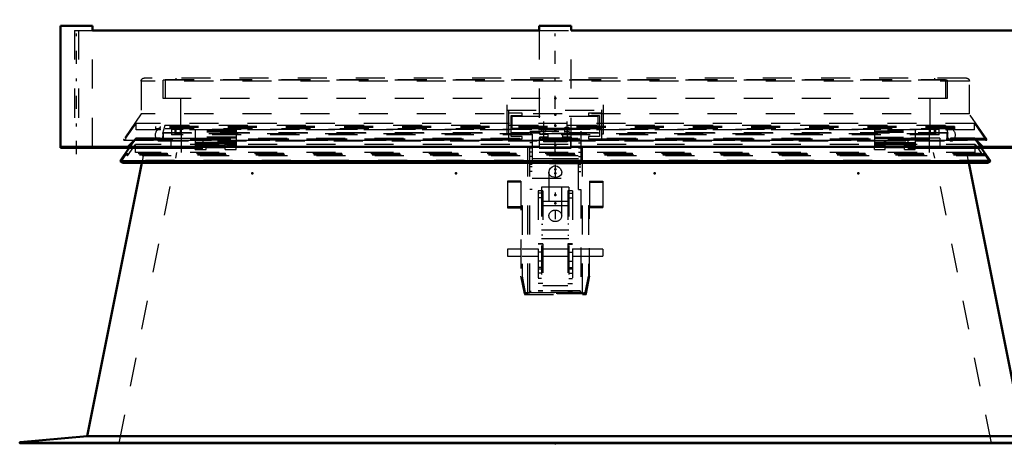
# Model space of a CAD drawing. Header units: millimetres. Extents: x 0 to 428, y 0 to 298.
# Tile 6 of 34: x 143 to 177, y 135 to 150. Entities that reach past the tile are written whole.
import ezdxf

# ---------------------------------------------------------------- set-up
doc = ezdxf.new("R2010")
doc.units = ezdxf.units.MM
doc.linetypes.add('Center', pattern=[1.5, 0.45, -0.5, 0.05, -0.5])
doc.linetypes.add('Dashed', pattern=[2, 1, -1])
for name, color, linetype, lineweight in [('am_0', 7, 'Continuous', 50), ('am_12', 3, 'Continuous', 25), ('am_3', 6, 'Dashed', 25), ('am_6', 2, 'Continuous', 35), ('am_7', 7, 'Center', 25), ('am_9', 7, 'Continuous', 50)]:
    doc.layers.add(name, color=color, linetype=linetype, lineweight=lineweight)

# ---------------------------------------------------------------- blocks, each defined once
blk = doc.blocks.new('47_FGS30010015025C110U_0_in_100150C2125Y1N4N_300Cl0__1203')
at = {"layer": 'am_3'}
for p, q in [((162.552, 146.564), (159.592, 146.564)), ((159.592, 146.164), (159.592, 146.564)), ((162.552, 146.164), (162.552, 146.564)), ((159.592, 146.164), (160.595, 146.164)), ((160.192, 146.051), (161.952, 146.051)), ((160.192, 140.501), (160.192, 146.051)), ((161.952, 145.971), (160.192, 145.971)), ((160.272, 145.948), (160.192, 145.948)), ((160.272, 145.948), (160.272, 144.044)), ((160.592, 146.165), (160.592, 146.035)), ((160.75, 146.164), (161.395, 146.164)), ((160.752, 146.035), (160.752, 146.165)), ((160.822, 145.846), (160.822, 145.956)), ((161.322, 145.956), (161.322, 145.846)), ((161.392, 146.165), (161.392, 146.035)), ((161.55, 146.164), (162.552, 146.164)), ((161.552, 146.035), (161.552, 146.165)), ((161.872, 144.044), (161.872, 145.948)), ((161.952, 145.948), (161.872, 145.948)), ((161.952, 146.051), (161.952, 140.501)), ((160.272, 145.657), (160.192, 145.657)), ((160.554, 145.846), (160.554, 145.767)), ((160.79, 145.767), (160.79, 145.846)), ((161.354, 145.846), (161.354, 145.767)), ((161.59, 145.767), (161.59, 145.846)), ((161.872, 145.657), (161.952, 145.657)), ((160.132, 140.501), (160.132, 145.504)), ((162.012, 145.504), (160.132, 145.504)), ((160.132, 145.501), (160.192, 145.501)), ((160.192, 145.504), (161.952, 145.504)), ((160.272, 145.498), (160.192, 145.498)), ((160.272, 145.472), (160.192, 145.472)), ((160.272, 145.339), (160.192, 145.339)), ((161.872, 145.498), (161.952, 145.498)), ((161.952, 145.472), (161.872, 145.472)), ((161.872, 145.339), (161.952, 145.339)), ((161.952, 145.501), (162.012, 145.501)), ((162.012, 140.501), (162.012, 145.504)), ((160.272, 145.185), (160.192, 145.185)), ((160.192, 145.015), (161.952, 145.015)), ((160.272, 145.115), (161.872, 145.115)), ((161.872, 145.109), (160.272, 145.109)), ((161.872, 144.935), (160.272, 144.935)), ((161.872, 145.185), (161.952, 145.185)), ((160.272, 144.915), (160.192, 144.915)), ((160.272, 144.827), (160.192, 144.827)), ((160.272, 144.667), (160.192, 144.667)), ((160.853, 144.634), (160.853, 143.145)), ((161.292, 143.145), (161.292, 144.633)), ((161.872, 144.915), (161.952, 144.915)), ((161.872, 144.827), (161.952, 144.827)), ((161.872, 144.667), (161.952, 144.667)), ((159.432, 144.334), (159.432, 143.422)), ((159.892, 144.334), (159.432, 144.334)), ((159.892, 144.3), (159.432, 144.3)), ((159.892, 144.334), (159.892, 141.036)), ((160.272, 144.435), (161.872, 144.435)), ((162.252, 144.334), (162.252, 143.462)), ((162.252, 144.334), (162.712, 144.334)), ((162.252, 144.3), (162.712, 144.3)), ((162.712, 144.334), (162.712, 143.427)), ((160.272, 144.044), (160.192, 144.044)), ((160.642, 144.007), (160.482, 144.007)), ((160.482, 144.007), (160.482, 140.503)), ((160.642, 143.918), (160.482, 143.918)), ((160.602, 144.125), (160.602, 140.983)), ((161.542, 144.125), (160.602, 144.125)), ((160.642, 144.007), (160.642, 142.482)), ((161.502, 144.007), (161.502, 142.482)), ((161.662, 144.007), (161.502, 144.007)), ((161.502, 143.918), (161.662, 143.918)), ((161.542, 144.125), (161.542, 140.983)), ((161.662, 144.007), (161.662, 140.503)), ((161.872, 144.044), (161.952, 144.044)), ((160.642, 143.766), (160.482, 143.766)), ((161.542, 143.641), (160.602, 143.641)), ((161.502, 143.766), (161.662, 143.766)), ((159.892, 143.456), (159.432, 143.456)), ((159.432, 143.422), (159.892, 143.422)), ((159.892, 143.496), (159.932, 143.496)), ((159.932, 143.467), (159.892, 143.467)), ((159.932, 143.496), (159.932, 141.036)), ((161.542, 143.492), (160.602, 143.492)), ((162.212, 143.496), (162.212, 141.036)), ((162.212, 143.496), (162.252, 143.496)), ((162.712, 143.467), (162.212, 143.467)), ((162.252, 143.462), (162.712, 143.462)), ((162.252, 143.456), (162.712, 143.456)), ((162.252, 141.036), (162.252, 143.456)), ((162.252, 143.427), (162.712, 143.427)), ((160.602, 142.853), (160.642, 142.853)), ((161.542, 142.649), (160.602, 142.649)), ((161.542, 142.853), (161.502, 142.853)), ((160.642, 142.482), (160.602, 142.482)), ((161.542, 142.358), (160.602, 142.358)), ((161.502, 142.482), (161.542, 142.482)), ((159.432, 141.999), (159.432, 141.759)), ((159.892, 141.999), (159.432, 141.999)), ((160.482, 141.999), (159.932, 141.999)), ((160.642, 142.179), (160.482, 142.179)), ((160.642, 142.169), (160.482, 142.169)), ((160.642, 141.894), (160.482, 141.894)), ((160.642, 141.927), (160.602, 141.927)), ((160.642, 142.179), (160.642, 140.503)), ((161.502, 141.999), (160.642, 141.999)), ((161.662, 142.179), (161.502, 142.179)), ((161.502, 142.179), (161.502, 140.503)), ((161.502, 142.169), (161.662, 142.169)), ((161.502, 141.927), (161.542, 141.927)), ((161.502, 141.894), (161.662, 141.894)), ((162.212, 141.999), (161.662, 141.999)), ((162.712, 141.999), (162.252, 141.999)), ((162.712, 141.999), (162.712, 141.759)), ((159.432, 141.759), (159.892, 141.759)), ((159.932, 141.759), (160.482, 141.759)), ((160.642, 141.589), (160.482, 141.589)), ((160.642, 141.759), (161.502, 141.759)), ((161.502, 141.589), (161.662, 141.589)), ((161.662, 141.759), (162.212, 141.759)), ((162.252, 141.759), (162.712, 141.759)), ((160.642, 141.366), (160.482, 141.366)), ((160.642, 141.313), (160.482, 141.313)), ((160.602, 141.378), (160.642, 141.378)), ((160.642, 141.347), (160.602, 141.347)), ((161.542, 141.378), (161.502, 141.378)), ((161.502, 141.366), (161.662, 141.366)), ((161.502, 141.347), (161.542, 141.347)), ((161.662, 141.313), (161.502, 141.313)), ((160.009, 140.464), (159.892, 141.064)), ((159.892, 141.036), (160.009, 140.437)), ((159.932, 141.064), (160.041, 140.504)), ((160.041, 140.477), (159.932, 141.036)), ((160.602, 141.171), (160.482, 141.171)), ((160.602, 140.983), (160.482, 140.983)), ((160.602, 141.201), (160.642, 141.201)), ((161.542, 141.201), (161.502, 141.201)), ((161.542, 141.171), (161.662, 141.171)), ((161.542, 140.983), (161.662, 140.983)), ((162.103, 140.504), (162.212, 141.064)), ((162.212, 141.036), (162.103, 140.477)), ((162.252, 141.064), (162.135, 140.464)), ((162.135, 140.437), (162.252, 141.036)), ((160.222, 140.564), (160.222, 140.503)), ((161.922, 140.564), (160.222, 140.564)), ((161.922, 140.563), (160.222, 140.563)), ((160.642, 140.813), (160.482, 140.813)), ((160.642, 140.569), (160.482, 140.569)), ((161.502, 140.732), (160.642, 140.732)), ((161.502, 140.813), (161.662, 140.813)), ((161.502, 140.569), (161.662, 140.569)), ((161.922, 140.564), (161.922, 140.503)), ((162.135, 140.464), (160.009, 140.464)), ((160.009, 140.464), (160.009, 140.437)), ((160.009, 140.437), (162.135, 140.437)), ((160.041, 140.504), (162.103, 140.504)), ((160.041, 140.504), (160.041, 140.477)), ((162.103, 140.477), (160.041, 140.477)), ((162.012, 140.504), (160.132, 140.504)), ((160.132, 140.501), (160.192, 140.501)), ((160.192, 140.504), (160.222, 140.504)), ((161.922, 140.503), (160.222, 140.503)), ((160.642, 140.509), (160.482, 140.509)), ((160.482, 140.503), (160.642, 140.503)), ((161.502, 140.509), (161.662, 140.509)), ((161.502, 140.503), (161.662, 140.503)), ((161.922, 140.504), (161.952, 140.504)), ((161.952, 140.501), (162.012, 140.501)), ((162.103, 140.504), (162.103, 140.477)), ((162.135, 140.464), (162.135, 140.437))]:
    blk.add_line(p, q, dxfattribs=at)
for points in [[(160.752, 146.165), (160.752, 146.165), (160.746, 146.17), (160.733, 146.177), (160.712, 146.184), (160.686, 146.188), (160.66, 146.189), (160.637, 146.185), (160.616, 146.179), (160.6, 146.171), (160.593, 146.166), (160.592, 146.165)], [(160.594, 146.164), (160.603, 146.165), (160.619, 146.168), (160.642, 146.172), (160.667, 146.174), (160.672, 146.174)], [(160.672, 146.174), (160.697, 146.172), (160.72, 146.169), (160.738, 146.166), (160.749, 146.164), (160.75, 146.164)], [(161.552, 146.165), (161.552, 146.165), (161.546, 146.17), (161.533, 146.177), (161.512, 146.184), (161.486, 146.188), (161.46, 146.189), (161.437, 146.185), (161.416, 146.179), (161.4, 146.171), (161.393, 146.166), (161.392, 146.165)], [(161.394, 146.164), (161.403, 146.165), (161.419, 146.168), (161.442, 146.172), (161.467, 146.174), (161.472, 146.174)], [(161.472, 146.174), (161.497, 146.172), (161.52, 146.169), (161.538, 146.166), (161.549, 146.164), (161.55, 146.164)], [(160.853, 144.633), (160.856, 144.667), (160.874, 144.725), (160.91, 144.782), (160.967, 144.833), (161.028, 144.86), (161.072, 144.866)], [(161.292, 144.633), (161.291, 144.628), (161.281, 144.574), (161.254, 144.531), (161.208, 144.496), (161.139, 144.473), (161.081, 144.467), (161.022, 144.47), (160.97, 144.482), (160.917, 144.507), (160.872, 144.555), (160.854, 144.607), (160.853, 144.633)], [(161.072, 144.866), (161.136, 144.854), (161.191, 144.823), (161.243, 144.771), (161.281, 144.697), (161.292, 144.633)], [(160.853, 143.145), (160.853, 143.163), (160.856, 143.18), (160.86, 143.197), (160.866, 143.213), (160.873, 143.229), (160.882, 143.244), (160.892, 143.259), (160.904, 143.273), (160.917, 143.285), (160.931, 143.297), (160.946, 143.308), (160.962, 143.317), (160.979, 143.325), (160.997, 143.331), (161.015, 143.337), (161.034, 143.34), (161.053, 143.343), (161.072, 143.343), (161.091, 143.343), (161.11, 143.34), (161.129, 143.337), (161.147, 143.331), (161.165, 143.325), (161.182, 143.317), (161.198, 143.308), (161.213, 143.297), (161.227, 143.285), (161.24, 143.273), (161.252, 143.259), (161.262, 143.244), (161.271, 143.229), (161.278, 143.213), (161.284, 143.197), (161.288, 143.18), (161.291, 143.163), (161.292, 143.145)], [(161.072, 142.947), (161.053, 142.948), (161.034, 142.951), (161.015, 142.954), (160.997, 142.959), (160.979, 142.966), (160.962, 142.974), (160.946, 142.983), (160.931, 142.994), (160.917, 143.005), (160.904, 143.018), (160.892, 143.032), (160.882, 143.046), (160.873, 143.062), (160.866, 143.078), (160.86, 143.094), (160.856, 143.111), (160.853, 143.128), (160.853, 143.145)], [(161.292, 143.145), (161.291, 143.128), (161.288, 143.111), (161.284, 143.094), (161.278, 143.078), (161.271, 143.062), (161.262, 143.046), (161.252, 143.032), (161.24, 143.018), (161.227, 143.005), (161.213, 142.994), (161.198, 142.983), (161.182, 142.974), (161.165, 142.966), (161.147, 142.959), (161.129, 142.954), (161.11, 142.951), (161.091, 142.948), (161.072, 142.947)]]:
    blk.add_lwpolyline(points, dxfattribs=at)
for centre, major_axis in [((160.672, 145.956), (-0.15, 0)), ((160.672, 146.035), (-0.08, 0)), ((161.472, 145.956), (-0.15, 0)), ((161.472, 146.035), (-0.08, 0)), ((160.672, 145.846), (-0.15, 0)), ((160.672, 145.846), (-0.118, 0)), ((160.672, 145.767), (-0.118, 0)), ((161.472, 145.846), (-0.15, 0)), ((161.472, 145.846), (-0.118, 0)), ((161.472, 145.767), (-0.118, 0))]:
    blk.add_ellipse(centre, major_axis=major_axis, ratio=0.095933, dxfattribs=at)
at = {"layer": 'am_7'}
for p, q in [((160.672, 146.384), (160.672, 145.763)), ((161.472, 146.384), (161.472, 145.763)), ((161.072, 144.894), (161.072, 143.025))]:
    blk.add_line(p, q, dxfattribs=at)
at = {"layer": 'am_6'}
for tag, p, flags in [('NB', (167.712, 146.564), 8), ('NN', (167.712, 146.064), 8), ('NT', (167.712, 145.564), 8), ('NBSYN', (167.712, 145.064), 8), ('LINA', (167.712, 144.564), 8), ('CATALOG', (167.712, 144.064), 8), ('IDNR', (167.712, 143.564), 8), ('PN', (167.712, 143.064), 8), ('LODLEVEL', (167.712, 142.564), 8), ('L', (167.712, 142.064), 8), ('W', (167.712, 141.564), 8), ('DP', (167.712, 141.064), 8), ('OP', (167.712, 140.564), 8), ('OC', (167.712, 140.064), 8), ('BA', (167.712, 139.564), 8), ('ExcludeFromBOM', (167.712, 138.564), 8), ('PSOL_0', (167.712, 138.064), 9), ('PSOL_1', (167.712, 137.564), 9), ('PSOL_2', (167.712, 137.064), 9), ('PSOL_3', (167.712, 136.564), 9)]:
    blk.add_attdef(tag, p, '', height=0.5, dxfattribs=dict(at, flags=flags))
blk = doc.blocks.new('49_FGS300100150134U_0_in_100150C2125Y1N4N_300Cl0__1203')
at = {"layer": 'am_0'}
for p, q in [((176.985, 149.68), (178.085, 149.68)), ((176.985, 149.68), (176.985, 149.52)), ((178.085, 145.48), (178.085, 149.68)), ((173.198, 145.48), (173.198, 145.52)), ((173.198, 145.48), (178.085, 145.48)), ((176.343, 145.52), (177.306, 145.52))]:
    blk.add_line(p, q, dxfattribs=at)
at = {"layer": 'am_12'}
blk.add_line((177.306, 145.48), (177.306, 145.52), dxfattribs=at)
at = {"layer": 'am_3'}
for p, q in [((176.985, 149.52), (176.985, 145.52)), ((173.198, 145.82), (173.198, 145.52)), ((174.298, 145.82), (173.198, 145.82)), ((174.298, 145.82), (174.298, 145.48)), ((175.499, 145.82), (174.666, 145.82)), ((174.666, 145.82), (174.666, 145.78)), ((175.482, 145.78), (175.782, 145.48)), ((175.799, 145.52), (175.499, 145.82)), ((175.788, 145.48), (175.788, 145.52)), ((176.158, 145.48), (176.158, 145.52)), ((178.035, 145.52), (177.603, 145.52)), ((178.035, 145.48), (178.035, 145.52))]:
    blk.add_line(p, q, dxfattribs=at)
at = {"layer": 'am_7'}
blk.add_line((177.535, 145.27), (177.535, 149.89), dxfattribs=at)
at = {"layer": 'am_6'}
for tag, p, flags in [('NB', (183.085, 149.89), 8), ('NN', (183.085, 149.39), 8), ('NT', (183.085, 148.89), 8), ('NBSYN', (183.085, 148.39), 8), ('LINA', (183.085, 147.89), 8), ('CATALOG', (183.085, 147.39), 8), ('IDNR', (183.085, 146.89), 8), ('PN', (183.085, 146.39), 8), ('LODLEVEL', (183.085, 145.89), 8), ('L', (183.085, 145.39), 8), ('W', (183.085, 144.89), 8), ('PPATH', (183.085, 144.39), 8), ('ExcludeFromBOM', (183.085, 143.39), 8), ('PSOL_0', (183.085, 142.89), 9), ('PSOL_1', (183.085, 142.39), 9), ('PSOL_2', (183.085, 141.89), 9)]:
    blk.add_attdef(tag, p, '', height=0.5, dxfattribs=dict(at, flags=flags))
blk = doc.blocks.new('50_FGS300100150133U_0_in_100150C2125Y1N4N_300Cl0__1203')
at = {"layer": 'am_0'}
for p, q in [((160.522, 149.68), (161.622, 149.68)), ((160.522, 149.68), (160.522, 149.52)), ((161.622, 149.52), (161.622, 149.68)), ((160.522, 145.52), (160.522, 145.48)), ((160.522, 145.48), (161.622, 145.48)), ((161.622, 145.48), (161.622, 145.52))]:
    blk.add_line(p, q, dxfattribs=at)
at = {"layer": 'am_3'}
for p, q in [((160.522, 149.52), (160.522, 145.52)), ((161.622, 145.52), (161.622, 149.52)), ((161.612, 145.82), (160.532, 145.82)), ((160.532, 145.48), (160.532, 145.82)), ((161.612, 145.48), (161.612, 145.82))]:
    blk.add_line(p, q, dxfattribs=at)
at = {"layer": 'am_7'}
blk.add_line((161.072, 145.27), (161.072, 149.89), dxfattribs=at)
at = {"layer": 'am_6'}
for tag, p, flags in [('NB', (166.622, 149.89), 8), ('NN', (166.622, 149.39), 8), ('NT', (166.622, 148.89), 8), ('NBSYN', (166.622, 148.39), 8), ('LINA', (166.622, 147.89), 8), ('CATALOG', (166.622, 147.39), 8), ('IDNR', (166.622, 146.89), 8), ('PN', (166.622, 146.39), 8), ('LODLEVEL', (166.622, 145.89), 8), ('L', (166.622, 145.39), 8), ('W', (166.622, 144.89), 8), ('PPATH', (166.622, 144.39), 8), ('ExcludeFromBOM', (166.622, 143.39), 8), ('PSOL_0', (166.622, 142.89), 9), ('PSOL_1', (166.622, 142.39), 9), ('PSOL_2', (166.622, 141.89), 9)]:
    blk.add_attdef(tag, p, '', height=0.5, dxfattribs=dict(at, flags=flags))
blk = doc.blocks.new('51_FGS300100150132U_0_in_100150C2125Y1N4N_300Cl0__1203')
at = {"layer": 'am_0'}
for p, q in [((144.059, 149.68), (145.159, 149.68)), ((144.059, 149.68), (144.059, 145.48)), ((145.159, 149.52), (145.159, 149.68)), ((144.059, 145.52), (145.781, 145.52)), ((144.059, 145.48), (148.946, 145.48)), ((148.946, 145.48), (148.946, 145.52))]:
    blk.add_line(p, q, dxfattribs=at)
at = {"layer": 'am_12'}
blk.add_line((144.842, 145.48), (144.842, 145.52), dxfattribs=at)
at = {"layer": 'am_3'}
for p, q in [((145.159, 145.52), (145.159, 149.52)), ((146.645, 145.82), (146.345, 145.52)), ((146.396, 145.514), (146.662, 145.78)), ((147.478, 145.82), (146.645, 145.82)), ((147.478, 145.78), (147.478, 145.82)), ((147.846, 145.82), (148.946, 145.82)), ((147.846, 145.82), (147.846, 145.48)), ((148.946, 145.82), (148.946, 145.52)), ((144.059, 145.48), (144.059, 145.52)), ((144.139, 145.52), (144.139, 145.48)), ((146.026, 145.48), (146.026, 145.52)), ((146.396, 145.48), (146.396, 145.52))]:
    blk.add_line(p, q, dxfattribs=at)
at = {"layer": 'am_7'}
blk.add_line((144.609, 145.27), (144.609, 149.89), dxfattribs=at)
at = {"layer": 'am_6'}
for tag, p, flags in [('NB', (153.946, 149.89), 8), ('NN', (153.946, 149.39), 8), ('NT', (153.946, 148.89), 8), ('NBSYN', (153.946, 148.39), 8), ('LINA', (153.946, 147.89), 8), ('CATALOG', (153.946, 147.39), 8), ('IDNR', (153.946, 146.89), 8), ('PN', (153.946, 146.39), 8), ('LODLEVEL', (153.946, 145.89), 8), ('L', (153.946, 145.39), 8), ('W', (153.946, 144.89), 8), ('PPATH', (153.946, 144.39), 8), ('ExcludeFromBOM', (153.946, 143.39), 8), ('PSOL_0', (153.946, 142.89), 9), ('PSOL_1', (153.946, 142.39), 9), ('PSOL_2', (153.946, 141.89), 9)]:
    blk.add_attdef(tag, p, '', height=0.5, dxfattribs=dict(at, flags=flags))
blk = doc.blocks.new('52_FGS300100150131U_0_in_100150C2125Y1N4N_300Cl0__1203')
at = {"layer": 'am_0'}
for p, q in [((144.055, 149.68), (144.055, 145.48)), ((144.055, 149.68), (144.059, 149.68)), ((144.055, 145.48), (144.059, 145.48))]:
    blk.add_line(p, q, dxfattribs=at)
at = {"layer": 'am_3'}
for p, q in [((145.155, 145.52), (145.155, 149.68)), ((144.542, 145.52), (144.542, 145.48)), ((146.362, 145.48), (146.396, 145.514))]:
    blk.add_line(p, q, dxfattribs=at)
at = {"layer": 'am_7'}
blk.add_line((144.605, 145.27), (144.605, 149.89), dxfattribs=at)
at = {"layer": 'am_6'}
for tag, p, flags in [('NB', (151.396, 149.89), 8), ('NN', (151.396, 149.39), 8), ('NT', (151.396, 148.89), 8), ('NBSYN', (151.396, 148.39), 8), ('LINA', (151.396, 147.89), 8), ('CATALOG', (151.396, 147.39), 8), ('IDNR', (151.396, 146.89), 8), ('PN', (151.396, 146.39), 8), ('LODLEVEL', (151.396, 145.89), 8), ('L', (151.396, 145.39), 8), ('W', (151.396, 144.89), 8), ('PPATH', (151.396, 144.39), 8), ('ExcludeFromBOM', (151.396, 143.39), 8), ('PSOL_0', (151.396, 142.89), 9), ('PSOL_1', (151.396, 142.39), 9), ('PSOL_2', (151.396, 141.89), 9)]:
    blk.add_attdef(tag, p, '', height=0.5, dxfattribs=dict(at, flags=flags))
blk = doc.blocks.new('53_Flat_Glass_Skylight_300100150_13_0_in_100150C2125Y1N4N_300Cl0__1203')
at = {"layer": 'am_0'}
for p, q in [((145.155, 149.52), (160.526, 149.52)), ((161.618, 149.52), (176.988, 149.52)), ((145.781, 145.52), (160.526, 145.52)), ((161.618, 145.52), (176.343, 145.52))]:
    blk.add_line(p, q, dxfattribs=at)
at = {"layer": 'am_3'}
for p, q in [((144.542, 149.52), (145.155, 149.52)), ((144.542, 149.52), (144.542, 145.52)), ((144.669, 149.52), (144.669, 145.52)), ((160.526, 149.52), (161.618, 149.52)), ((176.988, 149.52), (177.603, 149.52)), ((177.475, 149.52), (177.475, 145.52)), ((177.603, 149.52), (177.603, 145.52)), ((160.526, 145.52), (161.618, 145.52)), ((177.306, 145.52), (177.603, 145.52))]:
    blk.add_line(p, q, dxfattribs=at)
at = {"layer": 'am_6'}
for tag, p, flags in [('NB', (182.603, 149.52), 8), ('NN', (182.603, 149.02), 8), ('NT', (182.603, 148.52), 8), ('NBSYN', (182.603, 148.02), 8), ('LINA', (182.603, 147.52), 8), ('CATALOG', (182.603, 147.02), 8), ('IDNR', (182.603, 146.52), 8), ('PN', (182.603, 146.02), 8), ('LODLEVEL', (182.603, 145.52), 8), ('L', (182.603, 145.02), 8), ('W', (182.603, 144.52), 8), ('PPATH', (182.603, 144.02), 8), ('ExcludeFromBOM', (182.603, 143.02), 8), ('PSOL_0', (182.603, 142.52), 9), ('PSOL_1', (182.603, 142.02), 9), ('PSOL_2', (182.603, 141.52), 9)]:
    blk.add_attdef(tag, p, '', height=0.5, dxfattribs=dict(at, flags=flags))
blk = doc.blocks.new('54_FGS3001001502511U_0_in_100150C2125Y1N4N_300Cl0__1203')
at = {"layer": 'am_3'}
for p, q in [((159.412, 145.96), (159.412, 147.18)), ((159.472, 145.79), (159.472, 147.18)), ((162.672, 145.79), (162.672, 147.18)), ((162.732, 145.96), (162.732, 147.18)), ((159.412, 146.78), (162.732, 146.78)), ((159.932, 146.67), (159.472, 146.67)), ((159.932, 146.59), (159.932, 146.67)), ((162.212, 146.67), (162.212, 146.59)), ((162.672, 146.67), (162.212, 146.67)), ((159.552, 146.59), (159.932, 146.59)), ((159.552, 145.87), (159.552, 146.59)), ((162.212, 146.59), (162.592, 146.59)), ((162.592, 146.59), (162.592, 145.87)), ((159.472, 145.96), (159.412, 145.96)), ((162.672, 145.96), (162.732, 145.96)), ((159.472, 145.79), (159.932, 145.79)), ((159.932, 145.87), (159.552, 145.87)), ((159.932, 145.79), (159.932, 145.87)), ((162.212, 145.87), (162.212, 145.79)), ((162.592, 145.87), (162.212, 145.87)), ((162.212, 145.79), (162.672, 145.79))]:
    blk.add_line(p, q, dxfattribs=at)
at = {"layer": 'am_6'}
for tag, p, flags in [('NB', (167.732, 147.18), 8), ('NN', (167.732, 146.68), 8), ('NT', (167.732, 146.18), 8), ('NBSYN', (167.732, 145.68), 8), ('LINA', (167.732, 145.18), 8), ('CATALOG', (167.732, 144.68), 8), ('IDNR', (167.732, 144.18), 8), ('PN', (167.732, 143.68), 8), ('LODLEVEL', (167.732, 143.18), 8), ('L', (167.732, 142.68), 8), ('W', (167.732, 142.18), 8), ('DP', (167.732, 141.68), 8), ('OP', (167.732, 141.18), 8), ('PPATH', (167.732, 140.68), 8), ('ExcludeFromBOM', (167.732, 139.68), 8), ('PSOL_0', (167.732, 139.18), 9), ('PSOL_1', (167.732, 138.68), 9), ('PSOL_2', (167.732, 138.18), 9)]:
    blk.add_attdef(tag, p, '', height=0.5, dxfattribs=dict(at, flags=flags))
blk = doc.blocks.new('55_Flat_Glass_Skylight_300100150_6_0_in_100150C2125Y1N4N_300Cl0__1203')
at = {"layer": 'am_3'}
for p, q in [((147.487, 146.22), (147.487, 146.18)), ((147.487, 146.14), (147.487, 146.1)), ((147.577, 145.988), (147.639, 146.22)), ((174.567, 145.988), (147.577, 145.988)), ((174.505, 146.22), (174.567, 145.988)), ((174.657, 146.18), (174.657, 146.22)), ((174.657, 146.1), (174.657, 146.14)), ((147.402, 145.738), (147.4, 145.739)), ((174.742, 145.738), (147.402, 145.738)), ((147.453, 145.718), (174.691, 145.718)), ((174.742, 145.738), (174.744, 145.739))]:
    blk.add_line(p, q, dxfattribs=at)
for points in [[(147.4, 145.739), (147.385, 145.755), (147.371, 145.772), (147.358, 145.79), (147.348, 145.809), (147.338, 145.828), (147.331, 145.849), (147.326, 145.87), (147.322, 145.892), (147.32, 145.913), (147.32, 145.935), (147.322, 145.957), (147.326, 145.978), (147.332, 145.999), (147.34, 146.02), (147.349, 146.04), (147.36, 146.058), (147.373, 146.076), (147.387, 146.093), (147.394, 146.1)], [(147.504, 145.738), (147.52, 145.753), (147.534, 145.77), (147.546, 145.787), (147.557, 145.806), (147.567, 145.826), (147.574, 145.846), (147.58, 145.867), (147.584, 145.889), (147.586, 145.911), (147.586, 145.932), (147.584, 145.954), (147.58, 145.976), (147.577, 145.988)], [(174.567, 145.988), (174.562, 145.967), (174.559, 145.945), (174.558, 145.923), (174.559, 145.902), (174.562, 145.88), (174.566, 145.859), (174.573, 145.838), (174.581, 145.818), (174.591, 145.798), (174.603, 145.78), (174.616, 145.763), (174.631, 145.746), (174.64, 145.738)], [(174.75, 146.1), (174.765, 146.084), (174.778, 146.067), (174.79, 146.048), (174.8, 146.029), (174.809, 146.009), (174.815, 145.988), (174.82, 145.967), (174.823, 145.945), (174.824, 145.923), (174.823, 145.902), (174.82, 145.88), (174.816, 145.859), (174.809, 145.838), (174.801, 145.818), (174.791, 145.798), (174.779, 145.78), (174.766, 145.763), (174.751, 145.746), (174.744, 145.739)], [(147.402, 145.738), (147.407, 145.733), (147.413, 145.73), (147.419, 145.726), (147.425, 145.724), (147.431, 145.721), (147.438, 145.72), (147.444, 145.719), (147.451, 145.718), (147.453, 145.718)], [(147.453, 145.718), (147.46, 145.719), (147.466, 145.719), (147.473, 145.721), (147.479, 145.723), (147.486, 145.725), (147.492, 145.729), (147.497, 145.732), (147.503, 145.736), (147.504, 145.738)], [(174.64, 145.738), (174.645, 145.733), (174.651, 145.73), (174.657, 145.726), (174.663, 145.724), (174.669, 145.721), (174.676, 145.72), (174.682, 145.719), (174.689, 145.718), (174.691, 145.718)], [(174.691, 145.718), (174.698, 145.719), (174.704, 145.719), (174.711, 145.721), (174.717, 145.723), (174.724, 145.725), (174.73, 145.729), (174.735, 145.732), (174.741, 145.736), (174.742, 145.738)]]:
    blk.add_lwpolyline(points, dxfattribs=at)
at = {"layer": 'am_6'}
for tag, p, flags in [('NB', (179.824, 146.22), 8), ('NN', (179.824, 145.72), 8), ('NT', (179.824, 145.22), 8), ('NBSYN', (179.824, 144.72), 8), ('LINA', (179.824, 144.22), 8), ('CATALOG', (179.824, 143.72), 8), ('IDNR', (179.824, 143.22), 8), ('PN', (179.824, 142.72), 8), ('LODLEVEL', (179.824, 142.22), 8), ('L', (179.824, 141.72), 8), ('W', (179.824, 141.22), 8), ('PPATH', (179.824, 140.72), 8), ('ExcludeFromBOM', (179.824, 139.72), 8), ('PSOL_0', (179.824, 139.22), 9), ('PSOL_1', (179.824, 138.72), 9), ('PSOL_2', (179.824, 138.22), 9)]:
    blk.add_attdef(tag, p, '', height=0.5, dxfattribs=dict(at, flags=flags))
blk = doc.blocks.new('56_Flat_Glass_Skylight_300100150_12_0_in_100150C2125Y1N4N_300Cl0__1203')
at = {"layer": 'am_3'}
for p, q in [((174.27, 146.112), (147.874, 146.112)), ((147.874, 146.112), (147.874, 145.931)), ((148.038, 145.931), (148.038, 146.112)), ((174.106, 146.112), (174.106, 145.931)), ((174.27, 145.931), (174.27, 146.112)), ((174.27, 145.931), (147.874, 145.931))]:
    blk.add_line(p, q, dxfattribs=at)
at = {"layer": 'am_6'}
for tag, p, flags in [('NB', (179.27, 146.112), 8), ('NN', (179.27, 145.612), 8), ('NT', (179.27, 145.112), 8), ('NBSYN', (179.27, 144.612), 8), ('LINA', (179.27, 144.112), 8), ('CATALOG', (179.27, 143.612), 8), ('IDNR', (179.27, 143.112), 8), ('PN', (179.27, 142.612), 8), ('LODLEVEL', (179.27, 142.112), 8), ('L', (179.27, 141.612), 8), ('W', (179.27, 141.112), 8), ('PPATH', (179.27, 140.612), 8), ('ExcludeFromBOM', (179.27, 139.612), 8), ('PSOL_0', (179.27, 139.112), 9), ('PSOL_1', (179.27, 138.612), 9), ('PSOL_2', (179.27, 138.112), 9)]:
    blk.add_attdef(tag, p, '', height=0.5, dxfattribs=dict(at, flags=flags))
blk = doc.blocks.new('57_Flat_Glass_Skylight_300100150_5_0_in_100150C2125Y1N4N_300Cl0__1203')
at = {"layer": 'am_3'}
for p, q in [((147.982, 146.25), (147.982, 145.969)), ((174.162, 145.969), (147.982, 145.969)), ((148.182, 145.969), (148.182, 146.25)), ((173.962, 146.25), (173.962, 145.969)), ((174.162, 145.969), (174.162, 146.25))]:
    blk.add_line(p, q, dxfattribs=at)
at = {"layer": 'am_6'}
for tag, p, flags in [('NB', (179.162, 146.25), 8), ('NN', (179.162, 145.75), 8), ('NT', (179.162, 145.25), 8), ('NBSYN', (179.162, 144.75), 8), ('LINA', (179.162, 144.25), 8), ('CATALOG', (179.162, 143.75), 8), ('IDNR', (179.162, 143.25), 8), ('PN', (179.162, 142.75), 8), ('LODLEVEL', (179.162, 142.25), 8), ('L', (179.162, 141.75), 8), ('W', (179.162, 141.25), 8), ('PPATH', (179.162, 140.75), 8), ('ExcludeFromBOM', (179.162, 139.75), 8), ('PSOL_0', (179.162, 139.25), 9), ('PSOL_1', (179.162, 138.75), 9), ('PSOL_2', (179.162, 138.25), 9)]:
    blk.add_attdef(tag, p, '', height=0.5, dxfattribs=dict(at, flags=flags))
blk = doc.blocks.new('58_FGS3001001502C4U_0_in_100150C2125Y1N4N_300Cl0__1203')
at = {"layer": 'am_3'}
for p, q in [((147.652, 147.835), (174.492, 147.835)), ((147.652, 147.835), (147.652, 147.18)), ((174.492, 147.835), (174.492, 147.18))]:
    blk.add_line(p, q, dxfattribs=at)
at = {"layer": 'am_6'}
for tag, p, flags in [('NB', (179.492, 147.835), 8), ('NN', (179.492, 147.335), 8), ('NT', (179.492, 146.835), 8), ('NBSYN', (179.492, 146.335), 8), ('LINA', (179.492, 145.835), 8), ('CATALOG', (179.492, 145.335), 8), ('IDNR', (179.492, 144.835), 8), ('PN', (179.492, 144.335), 8), ('LODLEVEL', (179.492, 143.835), 8), ('L', (179.492, 143.335), 8), ('W', (179.492, 142.835), 8), ('TG', (179.492, 142.335), 8), ('TG1', (179.492, 141.835), 8), ('OC', (179.492, 141.335), 8), ('PPATH', (179.492, 140.835), 8), ('ExcludeFromBOM', (179.492, 139.835), 8), ('PSOL_0', (179.492, 139.335), 9), ('PSOL_1', (179.492, 138.835), 9), ('PSOL_2', (179.492, 138.335), 9), ('PSOL_3', (179.492, 137.835), 9)]:
    blk.add_attdef(tag, p, '', height=0.5, dxfattribs=dict(at, flags=flags))
blk = doc.blocks.new('59_FGS30010015025C33U_0_in_100150C2125Y1N4N_300Cl0__1203')
at = {"layer": 'am_3'}
for p, q in [((146.832, 147.78), (146.832, 146.65)), ((175.312, 147.78), (146.832, 147.78)), ((175.212, 147.88), (146.932, 147.88)), ((147.592, 147.18), (147.592, 147.813)), ((174.552, 147.813), (147.592, 147.813)), ((148.032, 147.813), (148.032, 147.88)), ((174.112, 147.88), (174.112, 147.813)), ((174.552, 147.813), (174.552, 147.18)), ((175.312, 146.65), (175.312, 147.78)), ((174.552, 147.18), (147.592, 147.18)), ((148.192, 146.25), (148.192, 147.18)), ((173.952, 147.18), (173.952, 146.25)), ((146.832, 146.65), (146.231, 145.78)), ((175.312, 146.65), (146.832, 146.65)), ((175.913, 145.78), (175.312, 146.65)), ((146.295, 145.802), (146.652, 146.319)), ((146.652, 146.29), (146.632, 146.29)), ((175.492, 146.319), (146.652, 146.319)), ((146.652, 146.1), (146.652, 146.319)), ((175.492, 146.1), (175.492, 146.319)), ((175.492, 146.319), (175.849, 145.802)), ((175.492, 146.29), (175.512, 146.29)), ((175.492, 146.1), (146.652, 146.1)), ((174.807, 146.22), (147.337, 146.22)), ((147.337, 146.14), (147.337, 146.22)), ((174.807, 146.18), (147.337, 146.18)), ((147.447, 146.14), (147.337, 146.14)), ((147.447, 146.18), (147.447, 146.14)), ((147.487, 146.1), (147.487, 146.18)), ((174.657, 146.14), (147.487, 146.14)), ((174.496, 146.25), (147.648, 146.25)), ((147.648, 146.22), (147.648, 146.25)), ((148.692, 146.1), (148.692, 145.849)), ((150.092, 146.063), (148.692, 146.063)), ((150.092, 146.06), (148.692, 146.06)), ((150.092, 146.026), (148.692, 146.026)), ((150.092, 146.1), (150.092, 145.849)), ((160.662, 146.134), (160.662, 145.694)), ((161.482, 146.134), (160.662, 146.134)), ((161.482, 145.963), (160.662, 145.963)), ((161.482, 146.134), (161.482, 145.694)), ((172.052, 146.1), (172.052, 145.849)), ((172.052, 146.063), (173.452, 146.063)), ((172.052, 146.06), (173.452, 146.06)), ((172.052, 146.026), (173.452, 146.026)), ((173.452, 146.1), (173.452, 145.849)), ((174.496, 146.25), (174.496, 146.22)), ((174.657, 146.18), (174.657, 146.1)), ((174.697, 146.14), (174.697, 146.18)), ((174.807, 146.14), (174.697, 146.14)), ((174.807, 146.22), (174.807, 146.14)), ((175.913, 145.78), (146.231, 145.78)), ((146.252, 145.741), (175.892, 145.741)), ((146.267, 145.746), (146.318, 145.785)), ((175.877, 145.746), (146.267, 145.746)), ((146.318, 145.785), (146.295, 145.802)), ((175.849, 145.802), (146.295, 145.802)), ((175.826, 145.785), (146.318, 145.785)), ((150.092, 145.646), (148.692, 145.646)), ((149.012, 145.624), (148.692, 145.624)), ((149.012, 145.608), (148.692, 145.608)), ((149.012, 145.674), (149.772, 145.674)), ((149.012, 145.674), (149.012, 145.51)), ((149.772, 145.648), (149.012, 145.648)), ((149.012, 145.642), (149.772, 145.642)), ((149.772, 145.674), (149.772, 145.51)), ((150.092, 145.624), (149.772, 145.624)), ((150.092, 145.608), (149.772, 145.608)), ((161.482, 145.79), (160.662, 145.79)), ((161.482, 145.734), (160.662, 145.734)), ((161.482, 145.694), (160.662, 145.694)), ((172.052, 145.646), (173.452, 145.646)), ((172.052, 145.624), (172.372, 145.624)), ((172.052, 145.608), (172.372, 145.608)), ((173.132, 145.674), (172.372, 145.674)), ((172.372, 145.51), (172.372, 145.674)), ((172.372, 145.648), (173.132, 145.648)), ((173.132, 145.642), (172.372, 145.642)), ((173.132, 145.51), (173.132, 145.674)), ((173.132, 145.624), (173.452, 145.624)), ((173.132, 145.608), (173.452, 145.608)), ((175.849, 145.802), (175.826, 145.785)), ((175.826, 145.785), (175.877, 145.746)), ((148.692, 145.603), (148.692, 145.511)), ((149.012, 145.599), (148.692, 145.599)), ((148.692, 145.55), (149.012, 145.55)), ((148.692, 145.51), (149.012, 145.51)), ((149.772, 145.607), (149.012, 145.607)), ((150.092, 145.599), (149.772, 145.599)), ((149.772, 145.55), (150.092, 145.55)), ((149.772, 145.51), (150.092, 145.51)), ((150.092, 145.603), (150.092, 145.511)), ((172.052, 145.603), (172.052, 145.511)), ((172.052, 145.599), (172.372, 145.599)), ((172.052, 145.55), (172.372, 145.55)), ((172.052, 145.51), (172.372, 145.51)), ((172.372, 145.607), (173.132, 145.607)), ((173.132, 145.599), (173.452, 145.599)), ((173.132, 145.55), (173.452, 145.55)), ((173.132, 145.51), (173.452, 145.51)), ((173.452, 145.603), (173.452, 145.511))]:
    blk.add_line(p, q, dxfattribs=at)
for points in [[(146.832, 147.78), (146.832, 147.789), (146.834, 147.797), (146.835, 147.806), (146.838, 147.814), (146.841, 147.822), (146.845, 147.83), (146.85, 147.837), (146.855, 147.844), (146.861, 147.851), (146.868, 147.857), (146.875, 147.862), (146.882, 147.867), (146.89, 147.871), (146.898, 147.874), (146.906, 147.877), (146.915, 147.878), (146.923, 147.88), (146.932, 147.88)], [(175.212, 147.88), (175.221, 147.88), (175.229, 147.878), (175.238, 147.877), (175.246, 147.874), (175.254, 147.871), (175.262, 147.867), (175.269, 147.862), (175.276, 147.857), (175.283, 147.851), (175.289, 147.844), (175.294, 147.837), (175.299, 147.83), (175.303, 147.822), (175.306, 147.814), (175.309, 147.806), (175.311, 147.797), (175.312, 147.789), (175.312, 147.78)], [(146.231, 145.78), (146.23, 145.778), (146.229, 145.776), (146.228, 145.774), (146.228, 145.772), (146.227, 145.77), (146.227, 145.768), (146.227, 145.766), (146.227, 145.764), (146.227, 145.761), (146.228, 145.759), (146.229, 145.757), (146.229, 145.755), (146.23, 145.753), (146.232, 145.751), (146.233, 145.75), (146.234, 145.748), (146.236, 145.747), (146.238, 145.745), (146.24, 145.744), (146.242, 145.743), (146.244, 145.742), (146.246, 145.742), (146.248, 145.741), (146.25, 145.741), (146.252, 145.741)], [(146.252, 145.741), (146.254, 145.741), (146.256, 145.741), (146.258, 145.742), (146.261, 145.742), (146.263, 145.743), (146.264, 145.744), (146.266, 145.745), (146.267, 145.746)], [(175.877, 145.746), (175.879, 145.745), (175.881, 145.744), (175.883, 145.743), (175.885, 145.742), (175.887, 145.742), (175.889, 145.741), (175.891, 145.741), (175.892, 145.741)], [(175.892, 145.741), (175.894, 145.741), (175.896, 145.741), (175.899, 145.742), (175.901, 145.742), (175.903, 145.743), (175.905, 145.744), (175.906, 145.745), (175.908, 145.747), (175.91, 145.748), (175.911, 145.75), (175.913, 145.752), (175.914, 145.753), (175.915, 145.755), (175.916, 145.757), (175.916, 145.759), (175.917, 145.762), (175.917, 145.764), (175.917, 145.766), (175.917, 145.768), (175.917, 145.77), (175.916, 145.772), (175.916, 145.775), (175.915, 145.777), (175.914, 145.778), (175.913, 145.78)]]:
    blk.add_lwpolyline(points, dxfattribs=at)
at = {"layer": 'am_6'}
for tag, p, flags in [('NB', (180.917, 147.88), 8), ('NN', (180.917, 147.38), 8), ('NT', (180.917, 146.88), 8), ('NBSYN', (180.917, 146.38), 8), ('LINA', (180.917, 145.88), 8), ('CATALOG', (180.917, 145.38), 8), ('IDNR', (180.917, 144.88), 8), ('PN', (180.917, 144.38), 8), ('LODLEVEL', (180.917, 143.88), 8), ('L', (180.917, 143.38), 8), ('W', (180.917, 142.88), 8), ('DP', (180.917, 142.38), 8), ('OP', (180.917, 141.88), 8), ('OC', (180.917, 141.38), 8), ('ExcludeFromBOM', (180.917, 140.38), 8), ('PSOL_0', (180.917, 139.88), 9), ('PSOL_1', (180.917, 139.38), 9), ('PSOL_2', (180.917, 138.88), 9)]:
    blk.add_attdef(tag, p, '', height=0.5, dxfattribs=dict(at, flags=flags))
blk = doc.blocks.new('60_FGS300100150223U_0_in_100150C2125Y1N4N_300Cl0__1203')
at = {"layer": 'am_0'}
for p, q in [((146.422, 145.48), (146.104, 145.026)), ((176.04, 145.026), (175.722, 145.48)), ((146.104, 145.026), (146.185, 144.97)), ((176.04, 145.026), (146.104, 145.026)), ((175.959, 144.97), (146.185, 144.97)), ((175.959, 144.97), (176.04, 145.026))]:
    blk.add_line(p, q, dxfattribs=at)
at = {"layer": 'am_3'}
for p, q in [((174.552, 146), (147.592, 146)), ((147.592, 146), (147.592, 145.78)), ((148.168, 146.14), (148.168, 146)), ((148.212, 145.32), (148.212, 146.14)), ((173.932, 146.14), (173.932, 145.32)), ((173.976, 146), (173.976, 146.14)), ((174.552, 145.78), (174.552, 146)), ((146.632, 145.78), (146.422, 145.48)), ((175.512, 145.78), (146.632, 145.78)), ((148.692, 145.849), (148.692, 145.603)), ((150.092, 145.849), (148.692, 145.849)), ((149.062, 145.668), (148.692, 145.668)), ((150.092, 145.82), (148.946, 145.82)), ((149.722, 145.67), (149.062, 145.67)), ((149.062, 145.42), (149.062, 145.67)), ((149.722, 145.63), (149.062, 145.63)), ((149.722, 145.62), (149.062, 145.62)), ((149.722, 145.609), (149.062, 145.609)), ((149.722, 145.42), (149.722, 145.67)), ((150.092, 145.668), (149.722, 145.668)), ((150.092, 145.849), (150.092, 145.603)), ((172.052, 145.849), (172.052, 145.603)), ((172.052, 145.849), (173.452, 145.849)), ((172.052, 145.82), (173.198, 145.82)), ((172.052, 145.668), (172.422, 145.668)), ((172.422, 145.42), (172.422, 145.67)), ((173.082, 145.67), (172.422, 145.67)), ((173.082, 145.63), (172.422, 145.63)), ((172.422, 145.62), (173.082, 145.62)), ((172.422, 145.609), (173.082, 145.609)), ((173.082, 145.42), (173.082, 145.67)), ((173.082, 145.668), (173.452, 145.668)), ((173.452, 145.849), (173.452, 145.603)), ((175.722, 145.48), (175.512, 145.78)), ((146.154, 145.028), (146.338, 145.29)), ((146.366, 145.271), (146.324, 145.271)), ((146.366, 145.271), (146.337, 145.23)), ((146.338, 145.29), (146.366, 145.271)), ((146.362, 145.212), (146.632, 145.599)), ((175.742, 145.271), (146.402, 145.271)), ((175.728, 145.29), (146.416, 145.29)), ((175.512, 145.599), (146.632, 145.599)), ((146.632, 145.32), (146.632, 145.599)), ((175.512, 145.32), (146.632, 145.32)), ((148.692, 145.603), (149.062, 145.603)), ((148.692, 145.42), (148.692, 145.511)), ((149.062, 145.511), (148.692, 145.511)), ((148.692, 145.42), (149.062, 145.42)), ((149.722, 145.549), (149.062, 145.549)), ((149.062, 145.53), (149.722, 145.53)), ((149.722, 145.524), (149.062, 145.524)), ((149.062, 145.49), (149.722, 145.49)), ((149.722, 145.603), (150.092, 145.603)), ((150.092, 145.511), (149.722, 145.511)), ((149.722, 145.42), (150.092, 145.42)), ((150.092, 145.42), (150.092, 145.511)), ((172.422, 145.603), (172.052, 145.603)), ((172.052, 145.42), (172.052, 145.511)), ((172.422, 145.511), (172.052, 145.511)), ((172.052, 145.42), (172.422, 145.42)), ((172.422, 145.549), (173.082, 145.549)), ((172.422, 145.53), (173.082, 145.53)), ((172.422, 145.524), (173.082, 145.524)), ((172.422, 145.49), (173.082, 145.49)), ((173.452, 145.603), (173.082, 145.603)), ((173.452, 145.511), (173.082, 145.511)), ((173.082, 145.42), (173.452, 145.42)), ((173.452, 145.42), (173.452, 145.511)), ((175.512, 145.32), (175.512, 145.599)), ((175.512, 145.599), (175.782, 145.212)), ((175.778, 145.271), (175.806, 145.29)), ((175.82, 145.271), (175.778, 145.271)), ((175.807, 145.23), (175.778, 145.271)), ((175.806, 145.29), (175.99, 145.028)), ((146.182, 145.009), (146.154, 145.028)), ((146.196, 145.028), (146.154, 145.028)), ((146.201, 145.035), (146.159, 145.035)), ((175.975, 145.049), (146.169, 145.049)), ((146.211, 145.049), (146.182, 145.009)), ((146.185, 144.97), (146.231, 145.035)), ((146.231, 145.035), (146.211, 145.049)), ((175.931, 145.009), (146.213, 145.009)), ((175.918, 145.028), (146.226, 145.028)), ((175.913, 145.035), (146.231, 145.035)), ((175.861, 145.212), (146.283, 145.212)), ((146.337, 145.23), (146.296, 145.23)), ((146.337, 145.23), (146.362, 145.212)), ((175.77, 145.23), (146.374, 145.23)), ((175.782, 145.212), (175.807, 145.23)), ((175.849, 145.23), (175.807, 145.23)), ((175.933, 145.049), (175.913, 145.035)), ((175.913, 145.035), (175.959, 144.97)), ((175.962, 145.009), (175.933, 145.049)), ((175.985, 145.035), (175.943, 145.035)), ((175.99, 145.028), (175.948, 145.028)), ((175.99, 145.028), (175.962, 145.009))]:
    blk.add_line(p, q, dxfattribs=at)
at = {"layer": 'am_6'}
for tag, p, flags in [('NB', (181.04, 146.14), 8), ('NN', (181.04, 145.64), 8), ('NT', (181.04, 145.14), 8), ('NBSYN', (181.04, 144.64), 8), ('LINA', (181.04, 144.14), 8), ('CATALOG', (181.04, 143.64), 8), ('IDNR', (181.04, 143.14), 8), ('PN', (181.04, 142.64), 8), ('LODLEVEL', (181.04, 142.14), 8), ('L', (181.04, 141.64), 8), ('W', (181.04, 141.14), 8), ('DP', (181.04, 140.64), 8), ('ExcludeFromBOM', (181.04, 139.64), 8), ('PSOL_0', (181.04, 139.14), 9), ('PSOL_1', (181.04, 138.64), 9), ('PSOL_2', (181.04, 138.14), 9)]:
    blk.add_attdef(tag, p, '', height=0.5, dxfattribs=dict(at, flags=flags))
blk = doc.blocks.new('61_FGS30010015025101U_0_in_100150C2125Y1N4N_300Cl0__1203')
at = {"layer": 'am_0'}
for p, q in [((146.852, 144.97), (144.971, 135.561)), ((177.173, 135.561), (175.292, 144.97)), ((144.971, 135.561), (142.67, 135.36)), ((144.971, 135.561), (177.173, 135.561)), ((179.474, 135.36), (177.173, 135.561)), ((142.672, 135.32), (179.472, 135.32))]:
    blk.add_line(p, q, dxfattribs=at)
for points in [[(142.672, 135.32), (142.67, 135.32), (142.669, 135.32), (142.667, 135.321), (142.665, 135.321), (142.664, 135.322), (142.662, 135.323), (142.661, 135.324), (142.659, 135.325), (142.658, 135.326), (142.657, 135.327), (142.656, 135.329), (142.655, 135.33), (142.654, 135.332), (142.653, 135.333), (142.653, 135.335), (142.652, 135.337), (142.652, 135.338), (142.652, 135.34), (142.652, 135.342), (142.652, 135.343), (142.653, 135.345), (142.653, 135.347), (142.654, 135.348), (142.655, 135.35), (142.656, 135.351), (142.657, 135.353), (142.658, 135.354), (142.659, 135.355), (142.661, 135.356), (142.662, 135.357), (142.664, 135.358), (142.665, 135.359), (142.667, 135.359), (142.669, 135.36), (142.67, 135.36)], [(179.474, 135.36), (179.476, 135.36), (179.477, 135.359), (179.479, 135.359), (179.481, 135.358), (179.482, 135.357), (179.484, 135.356), (179.485, 135.355), (179.486, 135.354), (179.487, 135.353), (179.488, 135.351), (179.489, 135.35), (179.49, 135.348), (179.491, 135.347), (179.491, 135.345), (179.492, 135.343), (179.492, 135.342), (179.492, 135.34), (179.492, 135.338), (179.492, 135.337), (179.491, 135.335), (179.491, 135.333), (179.49, 135.332), (179.489, 135.33), (179.488, 135.329), (179.487, 135.327), (179.486, 135.326), (179.485, 135.325), (179.484, 135.324), (179.482, 135.323), (179.481, 135.322), (179.479, 135.321), (179.477, 135.321), (179.476, 135.32), (179.474, 135.32), (179.472, 135.32)]]:
    blk.add_lwpolyline(points, dxfattribs=at)
at = {"layer": 'am_12'}
blk.add_line((142.67, 135.36), (179.474, 135.36), dxfattribs=at)
at = {"layer": 'am_3'}
for p, q in [((146.072, 135.32), (148.061, 145.32)), ((146.922, 145.32), (146.852, 144.97)), ((176.072, 135.32), (174.083, 145.32)), ((175.292, 144.97), (175.222, 145.32))]:
    blk.add_line(p, q, dxfattribs=at)
at = {"layer": 'am_6'}
for tag, p, flags in [('NB', (184.492, 145.32), 8), ('NN', (184.492, 144.82), 8), ('NT', (184.492, 144.32), 8), ('NBSYN', (184.492, 143.82), 8), ('LINA', (184.492, 143.32), 8), ('CATALOG', (184.492, 142.82), 8), ('IDNR', (184.492, 142.32), 8), ('PN', (184.492, 141.82), 8), ('LODLEVEL', (184.492, 141.32), 8), ('L', (184.492, 140.82), 8), ('W', (184.492, 140.32), 8), ('DP', (184.492, 139.82), 8), ('OP', (184.492, 139.32), 8), ('BA', (184.492, 138.82), 8), ('RT', (184.492, 138.32), 8), ('ExcludeFromBOM', (184.492, 137.32), 8), ('PSOL_0', (184.492, 136.82), 9), ('PSOL_1', (184.492, 136.32), 9), ('PSOL_2', (184.492, 135.82), 9)]:
    blk.add_attdef(tag, p, '', height=0.5, dxfattribs=dict(at, flags=flags))

msp = doc.modelspace()

# ---------------------------------------------------------------- linework, layer by layer
at = {"layer": 'am_9'}
for p in [(161.072, 147.18), (161.072, 147.18), (161.072, 146.622), (161.072, 146.622), (161.072, 146.25), (161.072, 146.25), (161.072, 146.25), (161.072, 146.1), (161.072, 146.1), (161.072, 145.78), (161.072, 145.78), (161.072, 145.78), (161.072, 145.78), (161.072, 145.78), (161.072, 145.78), (161.072, 145.78), (161.072, 145.58), (161.072, 145.58), (161.072, 145.32), (161.072, 145.32), (161.072, 145.32), (150.652, 144.605), (157.652, 144.605), (161.072, 144.746), (161.072, 144.605), (164.492, 144.605), (171.492, 144.605), (161.072, 143.862), (161.072, 143.574), (161.072, 135.32), (161.072, 135.32), (161.072, 135.32)]:
    msp.add_point(p, dxfattribs=at)

# ---------------------------------------------------------------- block references
for name in ['52_FGS300100150131U_0_in_100150C2125Y1N4N_300Cl0__1203', '51_FGS300100150132U_0_in_100150C2125Y1N4N_300Cl0__1203', '50_FGS300100150133U_0_in_100150C2125Y1N4N_300Cl0__1203', '49_FGS300100150134U_0_in_100150C2125Y1N4N_300Cl0__1203', '53_Flat_Glass_Skylight_300100150_13_0_in_100150C2125Y1N4N_300Cl0__1203', '59_FGS30010015025C33U_0_in_100150C2125Y1N4N_300Cl0__1203', '58_FGS3001001502C4U_0_in_100150C2125Y1N4N_300Cl0__1203', '54_FGS3001001502511U_0_in_100150C2125Y1N4N_300Cl0__1203', '47_FGS30010015025C110U_0_in_100150C2125Y1N4N_300Cl0__1203', '60_FGS300100150223U_0_in_100150C2125Y1N4N_300Cl0__1203', '55_Flat_Glass_Skylight_300100150_6_0_in_100150C2125Y1N4N_300Cl0__1203', '56_Flat_Glass_Skylight_300100150_12_0_in_100150C2125Y1N4N_300Cl0__1203', '57_Flat_Glass_Skylight_300100150_5_0_in_100150C2125Y1N4N_300Cl0__1203', '61_FGS30010015025101U_0_in_100150C2125Y1N4N_300Cl0__1203']:
    msp.add_blockref(name, (0, 0))

doc.saveas('drawing.dxf')
